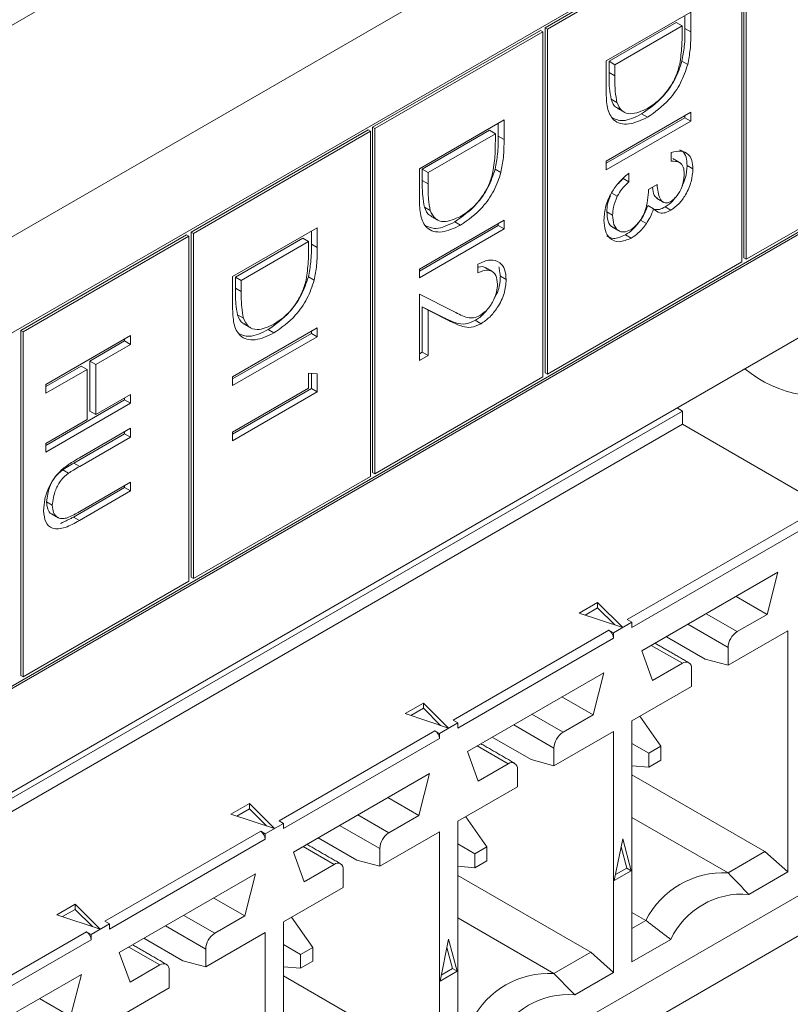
# Model space of a CAD drawing. Header units: inches. Extents: x 0.2 to 16.3, y 0.2 to 11.5.
# Tile 15 of 35: x 3.967 to 4.28, y 1.672 to 2.072. Entities that reach past the tile are written whole.
import ezdxf

# ---------------------------------------------------------------- set-up
doc = ezdxf.new("R2010")
doc.units = ezdxf.units.IN
doc.header["$MEASUREMENT"] = 0

msp = doc.modelspace()

# ---------------------------------------------------------------- linework, layer by layer
at = {"color": 7, "linetype": 'Continuous', "lineweight": 15}
for p, q in [((2.732278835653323, 1.358614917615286), (4.578298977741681, 2.424299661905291)), ((4.615539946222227, 2.359796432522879), (2.76951980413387, 1.294111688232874)), ((3.74182070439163, 1.816413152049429), (4.331010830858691, 2.156545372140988)), ((4.260916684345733, 1.974890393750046), (4.260916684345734, 2.115009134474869)), ((4.180128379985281, 2.068371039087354), (4.259060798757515, 2.113937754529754)), ((4.181056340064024, 2.06783533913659), (4.259988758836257, 2.11340205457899)), ((4.259988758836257, 2.11340205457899), (4.259988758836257, 1.973283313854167)), ((4.261844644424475, 1.974354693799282), (4.261844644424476, 2.114473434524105)), ((4.204940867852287, 2.054907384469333), (4.239314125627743, 2.074750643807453)), ((4.236957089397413, 2.073389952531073), (4.236957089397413, 2.068096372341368)), ((4.239314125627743, 2.074750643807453), (4.239314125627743, 2.066735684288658)), ((4.110107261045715, 2.027948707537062), (4.178272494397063, 2.067299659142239)), ((4.178272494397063, 2.067299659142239), (4.179200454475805, 2.066763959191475)), ((4.180128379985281, 1.928252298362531), (4.180128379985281, 2.068371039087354)), ((4.180128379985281, 2.068371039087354), (4.181056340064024, 2.06783533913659)), ((4.181056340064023, 1.927716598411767), (4.181056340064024, 2.06783533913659)), ((4.233431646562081, 2.070513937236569), (4.206109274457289, 2.054741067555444)), ((4.23578868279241, 2.069153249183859), (4.208466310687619, 2.053380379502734)), ((4.233431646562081, 2.070513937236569), (4.23578868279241, 2.069153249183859)), ((4.23578868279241, 2.066362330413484), (4.23578868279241, 2.069153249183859)), ((4.236957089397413, 2.068096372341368), (4.239314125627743, 2.066735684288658)), ((4.111035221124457, 2.027413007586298), (4.179200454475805, 2.066763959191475)), ((4.179200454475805, 2.066763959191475), (4.179200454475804, 1.926645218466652)), ((4.204940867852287, 2.042606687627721), (4.204940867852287, 2.054907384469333)), ((4.206109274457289, 2.054741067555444), (4.206109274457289, 2.050184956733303)), ((4.206109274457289, 2.054741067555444), (4.208466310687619, 2.053380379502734)), ((4.208466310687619, 2.053380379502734), (4.208466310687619, 2.048824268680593)), ((4.235717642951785, 2.054785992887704), (4.238074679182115, 2.053425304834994)), ((4.206109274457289, 2.050184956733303), (4.208466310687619, 2.048824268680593)), ((4.206983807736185, 2.039343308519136), (4.209340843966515, 2.037982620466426)), ((4.129092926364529, 2.011121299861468), (4.163466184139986, 2.030964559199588)), ((4.163466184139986, 2.030964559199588), (4.163466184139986, 2.022949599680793)), ((4.204940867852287, 2.014196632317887), (4.239314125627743, 2.034039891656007)), ((4.236957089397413, 2.031838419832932), (4.204940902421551, 2.013355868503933)), ((4.219336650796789, 2.033370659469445), (4.221693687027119, 2.032009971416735)), ((4.236957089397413, 2.032679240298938), (4.236957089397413, 2.031838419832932)), ((4.236957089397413, 2.031838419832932), (4.239314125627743, 2.030477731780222)), ((4.239314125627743, 2.034039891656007), (4.239314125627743, 2.030477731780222)), ((4.036415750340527, 1.985407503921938), (4.108251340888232, 2.026877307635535)), ((4.108251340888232, 2.026877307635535), (4.109179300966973, 2.026341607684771)), ((4.110107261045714, 1.887829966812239), (4.110107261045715, 2.027948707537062)), ((4.110107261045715, 2.027948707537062), (4.111035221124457, 2.027413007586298)), ((4.111035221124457, 1.887294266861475), (4.111035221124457, 2.027413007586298)), ((4.161109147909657, 2.029603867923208), (4.161109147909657, 2.024310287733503)), ((4.239314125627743, 2.030477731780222), (4.204940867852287, 2.010634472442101)), ((4.03734371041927, 1.984871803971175), (4.109179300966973, 2.026341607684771)), ((4.109179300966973, 2.026341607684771), (4.109179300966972, 1.886222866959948)), ((4.157583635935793, 2.026727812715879), (4.130261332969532, 2.010954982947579)), ((4.159940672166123, 2.025367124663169), (4.132618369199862, 2.009594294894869)), ((4.157583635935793, 2.026727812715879), (4.159940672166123, 2.025367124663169)), ((4.159940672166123, 2.022576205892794), (4.159940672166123, 2.025367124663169)), ((4.161109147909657, 2.024310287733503), (4.163466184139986, 2.022949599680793)), ((4.231381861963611, 2.014194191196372), (4.231381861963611, 2.017756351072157)), ((4.330082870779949, 2.012676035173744), (3.741820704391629, 1.67307951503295)), ((4.331010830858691, 2.012140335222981), (3.741820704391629, 1.672008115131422)), ((4.129092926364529, 1.998820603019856), (4.129092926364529, 2.011121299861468)), ((4.130261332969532, 2.010954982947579), (4.130261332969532, 2.006398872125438)), ((4.130261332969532, 2.010954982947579), (4.132618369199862, 2.009594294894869)), ((4.159869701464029, 2.010999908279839), (4.162226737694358, 2.009639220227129)), ((4.204940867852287, 2.010634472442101), (4.204940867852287, 2.014196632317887)), ((4.23783846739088, 2.012389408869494), (4.24019550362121, 2.011028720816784)), ((4.329154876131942, 2.013212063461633), (4.261844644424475, 1.974354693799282)), ((4.132618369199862, 2.009594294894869), (4.132618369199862, 2.005038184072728)), ((4.211838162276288, 2.00719786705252), (4.211838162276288, 2.007159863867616)), ((4.211838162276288, 2.007159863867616), (4.214195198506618, 2.005799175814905)), ((4.214195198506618, 2.009361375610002), (4.214195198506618, 2.005799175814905)), ((4.130261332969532, 2.006398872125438), (4.132618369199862, 2.005038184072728)), ((4.222127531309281, 2.002745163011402), (4.225652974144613, 2.004780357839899)), ((4.207185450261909, 2.001251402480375), (4.209444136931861, 1.99994749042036)), ((4.131135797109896, 1.995557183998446), (4.133492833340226, 1.994196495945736)), ((4.221836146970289, 1.99619408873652), (4.224193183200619, 1.99483340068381)), ((4.228907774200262, 1.995640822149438), (4.231264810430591, 1.994280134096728)), ((4.205227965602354, 1.993603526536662), (4.207585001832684, 1.992242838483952)), ((4.053244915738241, 1.967335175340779), (4.087618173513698, 1.987178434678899)), ((4.087618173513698, 1.987178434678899), (4.087618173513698, 1.979163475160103)), ((4.161109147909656, 1.988052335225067), (4.129092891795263, 1.969569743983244)), ((4.129092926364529, 1.970410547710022), (4.163466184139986, 1.990253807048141)), ((4.143488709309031, 1.98958457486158), (4.145845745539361, 1.98822388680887)), ((4.161109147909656, 1.988893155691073), (4.161109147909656, 1.988052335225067)), ((4.161109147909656, 1.988052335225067), (4.163466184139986, 1.986691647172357)), ((4.163466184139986, 1.990253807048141), (4.163466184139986, 1.986691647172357)), ((4.218902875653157, 1.990199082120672), (4.221259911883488, 1.988838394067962)), ((3.967249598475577, 1.94547873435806), (4.034559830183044, 1.984336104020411)), ((3.968177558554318, 1.944943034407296), (4.035487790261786, 1.983800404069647)), ((4.034559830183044, 1.984336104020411), (4.035487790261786, 1.983800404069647)), ((4.035487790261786, 1.983800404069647), (4.035487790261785, 1.843681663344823)), ((4.036415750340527, 1.845288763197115), (4.036415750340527, 1.985407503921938)), ((4.036415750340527, 1.985407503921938), (4.03734371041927, 1.984871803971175)), ((4.037343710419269, 1.844753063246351), (4.03734371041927, 1.984871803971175)), ((4.081735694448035, 1.982941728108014), (4.05441335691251, 1.967168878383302)), ((4.081735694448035, 1.982941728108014), (4.084092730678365, 1.981581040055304)), ((4.085261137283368, 1.985817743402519), (4.085261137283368, 1.980524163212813)), ((4.163466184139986, 1.986691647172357), (4.129092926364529, 1.966848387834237)), ((4.212795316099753, 1.984303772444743), (4.215152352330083, 1.982943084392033)), ((4.084092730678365, 1.981581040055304), (4.056770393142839, 1.965808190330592)), ((4.084092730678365, 1.978790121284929), (4.084092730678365, 1.981581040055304)), ((4.085261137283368, 1.980524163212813), (4.087618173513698, 1.979163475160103)), ((4.260916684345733, 1.974890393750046), (4.261844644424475, 1.974354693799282)), ((2.963267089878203, 1.180594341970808), (4.332697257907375, 1.971149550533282)), ((4.152889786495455, 1.968881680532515), (4.152889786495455, 1.9724438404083)), ((4.259988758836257, 1.973283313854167), (4.181056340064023, 1.927716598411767)), ((4.053244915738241, 1.955034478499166), (4.053244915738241, 1.967335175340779)), ((4.05441335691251, 1.967168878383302), (4.05441335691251, 1.962612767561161)), ((4.05441335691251, 1.967168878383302), (4.056770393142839, 1.965808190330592)), ((4.084021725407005, 1.967213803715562), (4.086378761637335, 1.965853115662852)), ((4.129092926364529, 1.966848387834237), (4.129092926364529, 1.970410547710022)), ((4.161990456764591, 1.967474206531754), (4.164347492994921, 1.966113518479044)), ((4.056770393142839, 1.965808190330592), (4.056770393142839, 1.961252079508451)), ((4.05441335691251, 1.962612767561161), (4.056770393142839, 1.961252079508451)), ((4.129092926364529, 1.960232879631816), (4.143318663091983, 1.953051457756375)), ((4.129092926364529, 1.933262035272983), (4.129092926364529, 1.960232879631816)), ((4.139439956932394, 1.950496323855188), (4.130261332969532, 1.955128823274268)), ((4.130261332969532, 1.955128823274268), (4.130261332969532, 1.936657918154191)), ((4.130261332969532, 1.955128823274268), (4.132618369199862, 1.953768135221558)), ((4.055287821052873, 1.951771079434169), (4.057644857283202, 1.950410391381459)), ((4.132618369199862, 1.953768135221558), (4.132618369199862, 1.935297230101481)), ((4.141796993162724, 1.949135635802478), (4.132618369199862, 1.953768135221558)), ((4.139439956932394, 1.950496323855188), (4.141796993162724, 1.949135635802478)), ((4.151772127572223, 1.949584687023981), (4.154129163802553, 1.948223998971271)), ((3.967249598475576, 1.805359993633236), (3.967249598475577, 1.94547873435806)), ((3.967249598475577, 1.94547873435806), (3.968177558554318, 1.944943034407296)), ((3.968177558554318, 1.804824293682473), (3.968177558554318, 1.944943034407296)), ((3.977396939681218, 1.923549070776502), (4.011770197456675, 1.943392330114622)), ((4.011770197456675, 1.943392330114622), (4.011770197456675, 1.939830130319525)), ((4.053244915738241, 1.926624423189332), (4.087618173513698, 1.946467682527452)), ((4.085261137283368, 1.944266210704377), (4.053244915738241, 1.925783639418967)), ((4.087618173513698, 1.942905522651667), (4.053244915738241, 1.923062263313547)), ((4.067640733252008, 1.945798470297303), (4.069997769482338, 1.944437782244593)), ((4.085261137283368, 1.945107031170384), (4.085261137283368, 1.944266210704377)), ((4.085261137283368, 1.944266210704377), (4.087618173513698, 1.942905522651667)), ((4.087618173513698, 1.946467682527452), (4.087618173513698, 1.942905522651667)), ((4.009413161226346, 1.941190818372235), (3.995311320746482, 1.93304999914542)), ((4.011770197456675, 1.939830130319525), (3.997668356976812, 1.93168931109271)), ((4.009413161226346, 1.942031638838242), (4.009413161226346, 1.941190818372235)), ((4.009413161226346, 1.941190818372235), (4.011770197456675, 1.939830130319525)), ((4.130261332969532, 1.936657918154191), (4.129092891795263, 1.935983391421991)), ((4.132618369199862, 1.935297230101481), (4.129092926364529, 1.933262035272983)), ((4.130261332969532, 1.936657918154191), (4.132618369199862, 1.935297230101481)), ((3.991785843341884, 1.93101478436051), (3.977396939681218, 1.922708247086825)), ((3.991785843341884, 1.93101478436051), (3.994142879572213, 1.9296540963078)), ((3.995311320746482, 1.93304999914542), (3.995311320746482, 1.912694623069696)), ((3.995311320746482, 1.93304999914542), (3.997668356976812, 1.93168931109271)), ((3.997668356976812, 1.93168931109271), (3.997668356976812, 1.911333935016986)), ((3.994142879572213, 1.9296540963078), (3.977396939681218, 1.919986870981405)), ((3.994142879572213, 1.909298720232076), (3.994142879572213, 1.9296540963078)), ((4.084092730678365, 1.9281482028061), (4.087618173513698, 1.927853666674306)), ((4.084092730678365, 1.922041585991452), (4.084092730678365, 1.9281482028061)), ((4.085261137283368, 1.928050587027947), (4.085261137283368, 1.921875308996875)), ((4.087618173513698, 1.927853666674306), (4.087618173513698, 1.920514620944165)), ((4.180128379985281, 1.928252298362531), (4.181056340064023, 1.927716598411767)), ((3.977396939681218, 1.919986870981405), (3.977396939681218, 1.923549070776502)), ((4.053244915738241, 1.923062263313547), (4.053244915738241, 1.926624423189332)), ((4.179200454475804, 1.926645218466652), (4.111035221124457, 1.887294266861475)), ((3.997668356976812, 1.911333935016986), (4.011770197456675, 1.919474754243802)), ((4.011770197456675, 1.919474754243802), (4.011770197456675, 1.915912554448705)), ((4.053244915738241, 1.90423352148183), (4.084092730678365, 1.922041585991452)), ((4.085261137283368, 1.921875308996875), (4.053244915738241, 1.903392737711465)), ((4.087618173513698, 1.920514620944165), (4.053244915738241, 1.900671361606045)), ((4.085261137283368, 1.921875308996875), (4.087618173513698, 1.920514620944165)), ((4.009413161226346, 1.917273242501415), (3.977396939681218, 1.898790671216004)), ((4.011770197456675, 1.915912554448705), (3.977396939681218, 1.896069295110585)), ((4.009413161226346, 1.918114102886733), (4.009413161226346, 1.917273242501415)), ((4.009413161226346, 1.917273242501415), (4.011770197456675, 1.915912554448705)), ((4.235884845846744, 1.912752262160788), (3.644402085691, 1.571296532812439)), ((3.995311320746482, 1.912694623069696), (3.997668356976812, 1.911333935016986)), ((4.235884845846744, 1.912752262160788), (4.233712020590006, 1.914006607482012)), ((4.235884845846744, 1.907394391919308), (4.235884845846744, 1.912752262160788)), ((4.235884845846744, 1.907394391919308), (3.644402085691, 1.56593866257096)), ((3.977396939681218, 1.899631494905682), (3.994142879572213, 1.909298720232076)), ((4.293418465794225, 1.874180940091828), (4.235884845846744, 1.907394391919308)), ((4.009413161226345, 1.903533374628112), (3.988818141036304, 1.891644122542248)), ((3.991009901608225, 1.893750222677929), (4.011770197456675, 1.905734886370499)), ((4.009413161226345, 1.904374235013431), (4.009413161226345, 1.903533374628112)), ((4.009413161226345, 1.903533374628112), (4.011770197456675, 1.902172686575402)), ((4.011770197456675, 1.905734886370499), (4.011770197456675, 1.902172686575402)), ((4.053244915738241, 1.900671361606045), (4.053244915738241, 1.90423352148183)), ((3.977396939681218, 1.896069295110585), (3.977396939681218, 1.899631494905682)), ((4.011770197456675, 1.902172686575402), (3.991175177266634, 1.890283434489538)), ((3.988818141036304, 1.891644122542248), (3.991175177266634, 1.890283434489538)), ((3.984246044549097, 1.888845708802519), (3.986603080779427, 1.887485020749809)), ((4.110107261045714, 1.887829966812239), (4.111035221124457, 1.887294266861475)), ((3.991175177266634, 1.871963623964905), (4.011770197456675, 1.883852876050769)), ((4.011770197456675, 1.883852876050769), (4.011770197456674, 1.880290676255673)), ((4.109179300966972, 1.886222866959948), (4.037343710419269, 1.844753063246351)), ((4.009413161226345, 1.881651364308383), (3.988652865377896, 1.869666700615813)), ((4.011770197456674, 1.880290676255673), (3.991009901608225, 1.868306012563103)), ((4.009413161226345, 1.882492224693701), (4.009413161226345, 1.881651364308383)), ((4.009413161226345, 1.881651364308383), (4.011770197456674, 1.880290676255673)), ((3.97768400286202, 1.87586578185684), (3.980041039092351, 1.874505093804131)), ((4.213520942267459, 1.82805708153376), (4.293418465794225, 1.874180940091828)), ((4.29527438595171, 1.870966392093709), (4.215376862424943, 1.824842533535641)), ((3.988652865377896, 1.869666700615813), (3.991009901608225, 1.868306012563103)), ((4.219367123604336, 1.815358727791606), (4.274673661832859, 1.847286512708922)), ((4.274673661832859, 1.847286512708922), (4.27031219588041, 1.830195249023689)), ((4.035487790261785, 1.843681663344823), (3.968177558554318, 1.804824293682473)), ((4.036415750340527, 1.845288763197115), (4.037343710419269, 1.844753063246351)), ((4.194014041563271, 1.830726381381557), (4.201473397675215, 1.835032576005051)), ((4.201473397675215, 1.835032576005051), (4.211663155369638, 1.824843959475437)), ((4.201473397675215, 1.835032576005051), (4.201473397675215, 1.83288942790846)), ((4.27031219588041, 1.830195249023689), (4.257689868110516, 1.837481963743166)), ((4.201473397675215, 1.83288942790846), (4.196367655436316, 1.829941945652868)), ((4.208448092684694, 1.82591553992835), (4.201473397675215, 1.83288942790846)), ((4.211663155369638, 1.824843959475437), (4.194014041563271, 1.830726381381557)), ((4.215376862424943, 1.826985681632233), (4.207953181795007, 1.822700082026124)), ((4.215376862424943, 1.826985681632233), (4.213520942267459, 1.82805708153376)), ((4.215376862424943, 1.824842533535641), (4.215376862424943, 1.826985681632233)), ((4.2581559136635, 1.823177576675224), (4.245533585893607, 1.8304642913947)), ((4.27031219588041, 1.830195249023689), (4.2581559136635, 1.823177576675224)), ((4.142810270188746, 1.787236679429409), (4.206097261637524, 1.823771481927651)), ((4.206097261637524, 1.823771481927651), (4.207953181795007, 1.822700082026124)), ((4.238109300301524, 1.82617834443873), (4.254444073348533, 1.816748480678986)), ((4.254444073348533, 1.809546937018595), (4.27866385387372, 1.823528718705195)), ((4.27866385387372, 1.823528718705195), (4.27866385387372, 1.725630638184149)), ((4.207953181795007, 1.820556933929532), (4.14466619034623, 1.784022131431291)), ((4.207953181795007, 1.822700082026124), (4.207953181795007, 1.820556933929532)), ((4.229385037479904, 1.821141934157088), (4.24516445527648, 1.81203267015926)), ((4.223728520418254, 1.803303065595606), (4.219367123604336, 1.815358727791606)), ((4.223262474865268, 1.817607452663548), (4.235884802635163, 1.810320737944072)), ((4.254444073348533, 1.816748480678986), (4.254444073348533, 1.809546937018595)), ((4.254444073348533, 1.809546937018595), (4.24516445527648, 1.81203267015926)), ((4.235884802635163, 1.810320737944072), (4.223728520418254, 1.803303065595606)), ((4.239596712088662, 1.800975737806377), (4.239596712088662, 1.808177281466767)), ((3.967249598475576, 1.805359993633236), (3.968177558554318, 1.804824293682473)), ((4.148656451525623, 1.774538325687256), (4.203962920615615, 1.806466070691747)), ((4.203962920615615, 1.806466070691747), (4.199601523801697, 1.789374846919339)), ((4.215376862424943, 1.786993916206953), (4.239596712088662, 1.800975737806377)), ((4.199601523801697, 1.789374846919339), (4.186979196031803, 1.796661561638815)), ((4.123303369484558, 1.789905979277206), (4.130762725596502, 1.794212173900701)), ((4.130762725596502, 1.792069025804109), (4.125656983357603, 1.789121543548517)), ((4.130762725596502, 1.794212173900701), (4.140952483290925, 1.784023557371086)), ((4.130762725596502, 1.794212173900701), (4.130762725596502, 1.792069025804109)), ((4.137737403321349, 1.785095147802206), (4.130762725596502, 1.792069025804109)), ((4.140952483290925, 1.784023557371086), (4.123303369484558, 1.789905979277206)), ((4.14466619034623, 1.786165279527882), (4.142810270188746, 1.787236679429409)), ((4.187445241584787, 1.782357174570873), (4.174822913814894, 1.789643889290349)), ((4.199601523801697, 1.789374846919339), (4.187445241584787, 1.782357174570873)), ((4.215376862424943, 1.689095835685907), (4.215376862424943, 1.786993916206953)), ((4.218604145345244, 1.788856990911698), (4.227200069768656, 1.776628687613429)), ((4.072099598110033, 1.746416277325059), (4.13538658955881, 1.7829510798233)), ((4.13538658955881, 1.7829510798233), (4.137242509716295, 1.781879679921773)), ((4.14466619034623, 1.786165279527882), (4.137242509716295, 1.781879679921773)), ((4.14466619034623, 1.784022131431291), (4.14466619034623, 1.786165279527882)), ((4.167398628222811, 1.785357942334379), (4.18373340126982, 1.775928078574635)), ((4.137242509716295, 1.779736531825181), (4.073955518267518, 1.74320172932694)), ((4.137242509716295, 1.781879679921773), (4.137242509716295, 1.779736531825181)), ((4.158674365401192, 1.780321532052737), (4.174453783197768, 1.77121226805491)), ((4.18373340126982, 1.768726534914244), (4.207953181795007, 1.782708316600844)), ((4.207953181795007, 1.782708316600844), (4.207953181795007, 1.684810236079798)), ((4.152551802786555, 1.776787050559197), (4.16517413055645, 1.769500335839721)), ((4.18373340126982, 1.775928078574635), (4.18373340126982, 1.768726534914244)), ((4.215376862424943, 1.777795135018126), (4.222298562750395, 1.773799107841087)), ((4.227200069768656, 1.776628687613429), (4.222298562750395, 1.773799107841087)), ((4.227200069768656, 1.770968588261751), (4.227200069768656, 1.776628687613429)), ((4.15301784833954, 1.762482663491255), (4.148656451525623, 1.774538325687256)), ((4.18373340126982, 1.768726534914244), (4.174453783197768, 1.77121226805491)), ((4.222298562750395, 1.773799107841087), (4.222298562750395, 1.768139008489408)), ((4.222298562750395, 1.768139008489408), (4.227200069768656, 1.770968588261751)), ((4.16517413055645, 1.769500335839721), (4.15301784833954, 1.762482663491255)), ((4.168885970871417, 1.760155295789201), (4.168885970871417, 1.767356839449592)), ((4.222298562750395, 1.768139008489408), (4.215376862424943, 1.76875686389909)), ((4.077945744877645, 1.733717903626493), (4.133252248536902, 1.765645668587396)), ((4.133252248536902, 1.765645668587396), (4.128890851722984, 1.748554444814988)), ((4.215376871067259, 1.765036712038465), (4.269384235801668, 1.733858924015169)), ((4.14466619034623, 1.746173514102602), (4.168885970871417, 1.760155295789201)), ((4.128890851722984, 1.748554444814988), (4.11626852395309, 1.755841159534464)), ((4.05259266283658, 1.749085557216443), (4.060052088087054, 1.753391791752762)), ((4.060052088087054, 1.751248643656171), (4.054946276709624, 1.748301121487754)), ((4.060052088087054, 1.753391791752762), (4.070241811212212, 1.743203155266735)), ((4.060052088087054, 1.753391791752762), (4.060052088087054, 1.751248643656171)), ((4.067026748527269, 1.744274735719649), (4.060052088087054, 1.751248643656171)), ((4.070241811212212, 1.743203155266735), (4.05259266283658, 1.749085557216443)), ((4.116734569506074, 1.741536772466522), (4.104112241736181, 1.748823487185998)), ((4.128890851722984, 1.748554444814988), (4.116734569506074, 1.741536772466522)), ((4.147893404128, 1.748036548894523), (4.156489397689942, 1.735808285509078)), ((4.215376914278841, 1.747787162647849), (4.254444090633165, 1.725234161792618)), ((4.073955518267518, 1.745344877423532), (4.066531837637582, 1.741059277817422)), ((4.073955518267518, 1.745344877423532), (4.072099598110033, 1.746416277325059)), ((4.073955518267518, 1.74320172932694), (4.073955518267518, 1.745344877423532)), ((4.096687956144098, 1.744537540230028), (4.113022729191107, 1.735107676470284)), ((4.14466619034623, 1.648275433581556), (4.14466619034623, 1.746173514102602)), ((4.00138892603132, 1.705595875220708), (4.064675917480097, 1.74213067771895)), ((4.064675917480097, 1.74213067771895), (4.066531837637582, 1.741059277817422)), ((4.066531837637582, 1.741059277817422), (4.066531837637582, 1.738916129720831)), ((4.087963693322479, 1.739501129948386), (4.103743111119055, 1.730391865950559)), ((4.113022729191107, 1.727906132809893), (4.137242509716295, 1.741887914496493)), ((4.137242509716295, 1.741887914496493), (4.137242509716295, 1.643989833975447)), ((4.208183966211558, 1.722105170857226), (4.211665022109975, 1.739116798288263)), ((4.211665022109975, 1.739116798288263), (4.215146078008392, 1.726124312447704)), ((4.066531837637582, 1.738916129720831), (4.003244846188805, 1.702381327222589)), ((4.081841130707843, 1.735966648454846), (4.094463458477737, 1.72867993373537)), ((4.113022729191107, 1.735107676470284), (4.113022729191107, 1.727906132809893)), ((4.14466619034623, 1.736974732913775), (4.151587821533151, 1.732978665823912)), ((4.156489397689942, 1.735808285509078), (4.151587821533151, 1.732978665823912)), ((4.156489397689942, 1.7301481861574), (4.156489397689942, 1.735808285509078)), ((4.213290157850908, 1.727195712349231), (4.210985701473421, 1.735796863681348)), ((4.082307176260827, 1.721662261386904), (4.077945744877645, 1.733717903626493)), ((4.151587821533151, 1.732978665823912), (4.151587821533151, 1.727318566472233)), ((4.269384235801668, 1.733858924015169), (4.254444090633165, 1.725234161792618)), ((4.269384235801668, 1.733858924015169), (4.27866385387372, 1.725630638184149)), ((4.094463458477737, 1.72867993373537), (4.082307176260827, 1.721662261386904)), ((4.113022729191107, 1.727906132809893), (4.103743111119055, 1.730391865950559)), ((4.151587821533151, 1.727318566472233), (4.14466619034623, 1.727936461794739)), ((4.151587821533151, 1.727318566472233), (4.156489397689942, 1.7301481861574)), ((4.208681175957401, 1.724535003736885), (4.213290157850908, 1.727195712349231)), ((4.213290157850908, 1.727195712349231), (4.215146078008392, 1.726124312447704)), ((4.29527438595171, 1.723088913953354), (3.703791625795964, 1.381633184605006)), ((4.007235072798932, 1.692897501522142), (4.062541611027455, 1.724825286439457)), ((4.062541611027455, 1.724825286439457), (4.058180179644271, 1.707734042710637)), ((4.098175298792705, 1.719334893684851), (4.098175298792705, 1.726536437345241)), ((4.144666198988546, 1.724216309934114), (4.198673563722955, 1.693038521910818)), ((4.215146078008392, 1.726124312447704), (4.208183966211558, 1.722105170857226)), ((4.27866385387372, 1.725630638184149), (4.262873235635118, 1.71651490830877)), ((4.073955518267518, 1.705353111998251), (4.098175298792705, 1.719334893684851)), ((4.058180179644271, 1.707734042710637), (4.045557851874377, 1.715020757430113)), ((4.309127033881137, 1.714753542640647), (2.963267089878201, 0.9378051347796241)), ((3.981881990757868, 1.708265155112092), (3.989341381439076, 1.712571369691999)), ((3.989341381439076, 1.712571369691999), (3.999531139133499, 1.702382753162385)), ((3.989341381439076, 1.712571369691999), (3.989341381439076, 1.710428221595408)), ((3.999531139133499, 1.702382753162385), (3.981881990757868, 1.708265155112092)), ((3.989341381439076, 1.710428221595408), (3.984235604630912, 1.707480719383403)), ((3.996316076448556, 1.703454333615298), (3.989341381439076, 1.710428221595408)), ((4.046023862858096, 1.700716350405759), (4.033401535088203, 1.708003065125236)), ((4.058180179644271, 1.707734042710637), (4.046023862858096, 1.700716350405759)), ((4.085778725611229, 1.694987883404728), (4.077182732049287, 1.707216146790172)), ((4.215376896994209, 1.709216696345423), (4.221037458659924, 1.705948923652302)), ((4.003244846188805, 1.704524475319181), (3.995821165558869, 1.700238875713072)), ((4.003244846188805, 1.704524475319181), (4.00138892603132, 1.705595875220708)), ((4.003244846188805, 1.702381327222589), (4.003244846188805, 1.704524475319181)), ((4.02597724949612, 1.703717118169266), (4.042312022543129, 1.694287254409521)), ((4.073955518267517, 1.607455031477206), (4.073955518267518, 1.705353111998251)), ((4.144666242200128, 1.706966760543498), (4.183733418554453, 1.684413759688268)), ((4.215376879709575, 1.702681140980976), (4.221037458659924, 1.705948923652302)), ((3.930678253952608, 1.664775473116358), (3.993965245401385, 1.701310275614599)), ((3.993965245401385, 1.701310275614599), (3.995821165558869, 1.700238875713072)), ((3.995821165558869, 1.700238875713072), (3.995821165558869, 1.69809572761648)), ((4.042312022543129, 1.687085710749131), (4.066531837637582, 1.701067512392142)), ((4.066531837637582, 1.701067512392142), (4.066531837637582, 1.603169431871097)), ((3.995821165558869, 1.69809572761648), (3.932534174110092, 1.661560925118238)), ((4.01113045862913, 1.695146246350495), (4.023752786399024, 1.687859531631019)), ((4.0172529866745, 1.698680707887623), (4.033032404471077, 1.689571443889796)), ((4.080877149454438, 1.692158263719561), (4.073955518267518, 1.696154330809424)), ((4.137473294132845, 1.681284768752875), (4.140954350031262, 1.698296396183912)), ((4.140954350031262, 1.698296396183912), (4.14443540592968, 1.685303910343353)), ((4.231167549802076, 1.69821160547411), (4.215376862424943, 1.689095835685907)), ((4.011596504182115, 1.680841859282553), (4.007235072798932, 1.692897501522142)), ((4.042312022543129, 1.694287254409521), (4.042312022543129, 1.687085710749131)), ((4.085778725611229, 1.694987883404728), (4.080877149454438, 1.692158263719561)), ((4.080877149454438, 1.692158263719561), (4.080877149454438, 1.686498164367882)), ((4.085778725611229, 1.689327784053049), (4.085778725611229, 1.694987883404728)), ((4.142579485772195, 1.686375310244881), (4.140275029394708, 1.694976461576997)), ((4.198673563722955, 1.693038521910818), (4.183733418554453, 1.684413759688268)), ((4.198673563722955, 1.693038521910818), (4.207953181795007, 1.684810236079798)), ((4.023752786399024, 1.687859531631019), (4.011596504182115, 1.680841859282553)), ((4.042312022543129, 1.687085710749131), (4.033032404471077, 1.689571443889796)), ((4.073955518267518, 1.687116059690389), (4.080877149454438, 1.686498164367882)), ((4.080877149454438, 1.686498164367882), (4.085778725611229, 1.689327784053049)), ((3.936524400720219, 1.652077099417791), (3.991830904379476, 1.684004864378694)), ((3.991830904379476, 1.684004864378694), (3.987469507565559, 1.666913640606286)), ((4.027464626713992, 1.6785144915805), (4.027464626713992, 1.68571603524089)), ((4.073955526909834, 1.683395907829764), (4.127962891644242, 1.652218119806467)), ((4.14443540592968, 1.685303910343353), (4.137473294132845, 1.681284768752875)), ((4.137970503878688, 1.683714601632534), (4.142579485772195, 1.686375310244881)), ((4.142579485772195, 1.686375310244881), (4.14443540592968, 1.685303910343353)), ((4.207953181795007, 1.684810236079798), (4.192162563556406, 1.675694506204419)), ((4.003244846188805, 1.664532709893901), (4.027464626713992, 1.6785144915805)), ((3.987469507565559, 1.666913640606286), (3.974847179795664, 1.674200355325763))]:
    msp.add_line(p, q, dxfattribs=at)
for centre, radius, start, end in [((4.291656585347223, 1.965944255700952), 0.04708025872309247, 229.8784795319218, 291.7820254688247), ((4.203923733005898, 1.820373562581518), 0.004033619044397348, 2.605607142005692, 57.3943930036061), ((4.262502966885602, 1.816381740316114), 0.008067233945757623, 122.6055917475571, 177.3944081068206), ((4.237333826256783, 1.808544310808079), 0.002292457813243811, 350.7871260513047, 129.2039705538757), ((4.133213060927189, 1.779553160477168), 0.004033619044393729, 2.605607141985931, 57.39439300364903), ((4.191792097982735, 1.775561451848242), 0.008067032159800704, 122.6048490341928, 177.3951508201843), ((4.166623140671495, 1.767723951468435), 0.002292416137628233, 350.7848636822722, 129.2043845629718), ((4.062502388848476, 1.738732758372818), 0.004033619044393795, 2.605607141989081, 57.39439300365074), ((4.121081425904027, 1.734741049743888), 0.008067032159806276, 122.6048490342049, 177.3951508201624), ((4.095912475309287, 1.72690356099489), 0.002292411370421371, 350.7845498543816, 129.2046983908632), ((4.252584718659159, 1.689878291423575), 0.03540472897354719, 86.98957730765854, 153.0050461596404), ((4.260207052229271, 1.684520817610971), 0.03210498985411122, 85.23634198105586, 154.7582814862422), ((3.991791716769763, 1.697912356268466), 0.004033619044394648, 2.605607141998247, 57.39439300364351), ((4.050370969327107, 1.693920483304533), 0.008067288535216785, 122.6057926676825, 177.3942071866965), ((4.025201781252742, 1.686083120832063), 0.002292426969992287, 350.785576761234, 129.2036714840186), ((4.181874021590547, 1.649057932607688), 0.03540468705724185, 86.98953324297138, 153.0050902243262), ((4.189496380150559, 1.64370041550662), 0.03210498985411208, 85.2363419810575, 154.7582814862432)]:
    msp.add_arc(centre, radius, start, end, dxfattribs=at)
for points, knots in [([(4.236957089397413, 2.068096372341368), (4.236954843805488, 2.065709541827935), (4.236950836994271, 2.061450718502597), (4.236094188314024, 2.05682101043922), (4.235717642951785, 2.054785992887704)], [0, 0, 0, 0, 0.560443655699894, 1, 1, 1, 1]), ([(4.234824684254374, 2.053608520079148), (4.235169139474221, 2.056066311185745), (4.235784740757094, 2.06045881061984), (4.235787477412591, 2.06455717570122), (4.23578868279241, 2.066362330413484)], [0, 0, 0, 0, 0.5595427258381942, 1, 1, 1, 1]), ([(4.239314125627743, 2.066735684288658), (4.239311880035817, 2.064348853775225), (4.2393078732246, 2.060090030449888), (4.238451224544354, 2.05546032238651), (4.238074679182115, 2.053425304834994)], [0, 0, 0, 0, 0.560443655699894, 1, 1, 1, 1]), ([(4.235717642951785, 2.054785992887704), (4.234870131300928, 2.052276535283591), (4.233174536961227, 2.047255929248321), (4.227379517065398, 2.038999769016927), (4.222385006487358, 2.035504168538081), (4.219336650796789, 2.033370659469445)], [0, 0, 0, 0, 0.2802630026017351, 0.5607148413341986, 1, 1, 1, 1]), ([(4.238074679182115, 2.053425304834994), (4.237227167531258, 2.050915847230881), (4.235531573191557, 2.045895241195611), (4.229736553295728, 2.037639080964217), (4.224742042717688, 2.034143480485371), (4.221693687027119, 2.032009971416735)], [0, 0, 0, 0, 0.2802630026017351, 0.5607148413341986, 1, 1, 1, 1]), ([(4.221700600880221, 2.035576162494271), (4.223309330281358, 2.036633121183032), (4.226523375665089, 2.038744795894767), (4.230572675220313, 2.043545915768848), (4.233467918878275, 2.048725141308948), (4.23437231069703, 2.051980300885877), (4.234824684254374, 2.053608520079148)], [0, 0, 0, 0, 0.280179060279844, 0.559763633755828, 0.7797953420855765, 1, 1, 1, 1]), ([(4.206109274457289, 2.050184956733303), (4.206104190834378, 2.048043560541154), (4.206095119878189, 2.044222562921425), (4.206712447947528, 2.040833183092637), (4.206983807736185, 2.039343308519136)], [0, 0, 0, 0, 0.5604285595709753, 1, 1, 1, 1]), ([(4.208466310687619, 2.048824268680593), (4.208461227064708, 2.046682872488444), (4.208452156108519, 2.042861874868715), (4.209069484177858, 2.039472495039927), (4.209340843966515, 2.037982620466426)], [0, 0, 0, 0, 0.5604285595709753, 1, 1, 1, 1]), ([(4.221693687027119, 2.032009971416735), (4.219112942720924, 2.030810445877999), (4.213960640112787, 2.028415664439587), (4.207810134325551, 2.030005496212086), (4.205124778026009, 2.03568331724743), (4.205002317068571, 2.040293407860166), (4.204940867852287, 2.042606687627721)], [0, 0, 0, 0, 0.2801226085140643, 0.5592481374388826, 0.7788368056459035, 1, 1, 1, 1]), ([(4.206983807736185, 2.039343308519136), (4.207505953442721, 2.037962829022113), (4.208149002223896, 2.036262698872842), (4.209620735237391, 2.035834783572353), (4.209897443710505, 2.035754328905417)], [0, 0, 0, 0, 0.8119845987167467, 1, 1, 1, 1]), ([(4.209340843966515, 2.037982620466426), (4.209942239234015, 2.036745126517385), (4.211144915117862, 2.034270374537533), (4.215488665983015, 2.032780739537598), (4.21934664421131, 2.034516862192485), (4.221700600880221, 2.035576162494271)], [0, 0, 0, 0, 0.2805348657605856, 0.5610162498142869, 0.9999999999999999, 0.9999999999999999, 0.9999999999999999, 0.9999999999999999]), ([(4.219336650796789, 2.033370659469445), (4.216687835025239, 2.032051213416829), (4.211951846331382, 2.029692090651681), (4.208458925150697, 2.031319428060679), (4.206919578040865, 2.032036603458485)], [0, 0, 0, 0, 0.5592952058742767, 1, 1, 1, 1]), ([(4.161109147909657, 2.024310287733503), (4.161106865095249, 2.021923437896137), (4.161102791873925, 2.017664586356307), (4.16024621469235, 2.013034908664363), (4.159869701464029, 2.010999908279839)], [0, 0, 0, 0, 0.5604444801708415, 1, 1, 1, 1]), ([(4.163466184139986, 2.022949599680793), (4.163463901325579, 2.020562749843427), (4.163459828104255, 2.016303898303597), (4.16260325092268, 2.011674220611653), (4.162226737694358, 2.009639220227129)], [0, 0, 0, 0, 0.5604444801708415, 1, 1, 1, 1]), ([(4.158976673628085, 2.009822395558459), (4.159321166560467, 2.012280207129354), (4.159936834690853, 2.016672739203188), (4.159939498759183, 2.020771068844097), (4.159940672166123, 2.022576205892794)], [0, 0, 0, 0, 0.5595432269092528, 1, 1, 1, 1]), ([(4.231381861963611, 2.017756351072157), (4.232703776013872, 2.018062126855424), (4.235343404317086, 2.01867270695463), (4.238265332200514, 2.017326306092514), (4.239943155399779, 2.014625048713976), (4.24011136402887, 2.012227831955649), (4.24019550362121, 2.011028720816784)], [0, 0, 0, 0, 0.2802849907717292, 0.55967949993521, 0.7797474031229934, 0.9999999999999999, 0.9999999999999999, 0.9999999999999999, 0.9999999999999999]), ([(4.234818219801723, 2.018757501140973), (4.235199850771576, 2.018624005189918), (4.236423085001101, 2.018196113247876), (4.237554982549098, 2.015926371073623), (4.237743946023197, 2.013568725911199), (4.23783846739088, 2.012389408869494)], [0, 0, 0, 0, 0.1847605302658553, 0.5922092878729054, 1, 1, 1, 1]), ([(4.159869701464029, 2.010999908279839), (4.15902216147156, 2.008490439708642), (4.157326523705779, 2.003469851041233), (4.151531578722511, 1.995213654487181), (4.146537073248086, 1.991718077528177), (4.143488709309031, 1.98958457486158)], [0, 0, 0, 0, 0.280264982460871, 0.5607144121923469, 1, 1, 1, 1]), ([(4.24019550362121, 2.011028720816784), (4.240046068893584, 2.009335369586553), (4.239747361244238, 2.005950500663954), (4.237539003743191, 2.000831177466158), (4.234541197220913, 1.996659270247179), (4.232356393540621, 1.995072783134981), (4.231264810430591, 1.994280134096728)], [0, 0, 0, 0, 0.2800849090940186, 0.5598665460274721, 0.7800982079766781, 1, 1, 1, 1]), ([(4.236670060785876, 2.008945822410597), (4.236598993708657, 2.009937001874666), (4.236457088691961, 2.011916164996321), (4.234738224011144, 2.014205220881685), (4.232655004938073, 2.014198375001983), (4.231381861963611, 2.014194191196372)], [0, 0, 0, 0, 0.2806354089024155, 0.560365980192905, 1, 1, 1, 1]), ([(4.23783846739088, 2.012389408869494), (4.237739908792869, 2.01068981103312), (4.237584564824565, 2.008010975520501), (4.236250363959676, 2.005198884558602), (4.235762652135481, 2.004170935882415)], [0, 0, 0, 0, 0.6344539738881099, 1, 1, 1, 1]), ([(4.162226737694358, 2.009639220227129), (4.16137919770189, 2.007129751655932), (4.159683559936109, 2.002109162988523), (4.153888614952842, 1.99385296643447), (4.148894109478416, 1.990357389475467), (4.145845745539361, 1.98822388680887)], [0, 0, 0, 0, 0.280264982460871, 0.5607144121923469, 1, 1, 1, 1]), ([(4.145852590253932, 1.991790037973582), (4.147461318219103, 1.992847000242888), (4.150675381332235, 1.994958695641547), (4.154724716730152, 1.999759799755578), (4.157619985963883, 2.004939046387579), (4.15852432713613, 2.00819419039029), (4.158976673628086, 2.009822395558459)], [0, 0, 0, 0, 0.2801785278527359, 0.559766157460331, 0.7797974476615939, 1, 1, 1, 1]), ([(4.20405948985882, 1.990271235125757), (4.204197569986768, 1.992172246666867), (4.204473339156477, 1.995968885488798), (4.207112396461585, 2.001789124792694), (4.210584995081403, 2.006289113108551), (4.212990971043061, 2.00833658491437), (4.214195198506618, 2.009361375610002)], [0, 0, 0, 0, 0.2798856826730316, 0.5589786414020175, 0.7792621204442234, 1, 1, 1, 1]), ([(4.231278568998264, 1.997850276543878), (4.232178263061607, 1.998570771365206), (4.233985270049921, 2.000017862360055), (4.236211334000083, 2.00434157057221), (4.236496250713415, 2.007201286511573), (4.236670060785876, 2.008945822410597)], [0, 0, 0, 0, 0.2788568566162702, 0.5600751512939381, 1, 1, 1, 1]), ([(4.130261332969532, 2.006398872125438), (4.130256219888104, 2.00425745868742), (4.130247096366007, 2.000436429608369), (4.130864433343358, 1.997047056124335), (4.131135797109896, 1.995557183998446)], [0, 0, 0, 0, 0.5604284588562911, 1, 1, 1, 1]), ([(4.132618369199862, 2.005038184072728), (4.132613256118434, 2.00289677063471), (4.132604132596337, 1.999075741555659), (4.133221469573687, 1.995686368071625), (4.133492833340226, 1.994196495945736)], [0, 0, 0, 0, 0.5604284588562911, 1, 1, 1, 1]), ([(4.214195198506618, 2.005799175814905), (4.21319585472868, 2.004858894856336), (4.211413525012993, 2.003181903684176), (4.210045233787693, 2.000934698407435), (4.209444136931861, 1.99994749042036)], [0, 0, 0, 0, 0.5606952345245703, 1, 1, 1, 1]), ([(4.223794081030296, 2.003707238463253), (4.223889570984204, 2.002436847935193), (4.224048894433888, 2.000317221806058), (4.225328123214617, 1.999440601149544), (4.225840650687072, 1.999089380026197)], [0, 0, 0, 0, 0.5993465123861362, 1, 1, 1, 1]), ([(4.225652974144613, 2.004780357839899), (4.225832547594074, 2.002641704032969), (4.226101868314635, 1.999434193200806), (4.228118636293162, 1.997310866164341), (4.229829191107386, 1.997173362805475), (4.23079552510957, 1.997624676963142), (4.231278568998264, 1.997850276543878)], [0, 0, 0, 0, 0.4994181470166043, 0.7490174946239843, 0.8745407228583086, 1, 1, 1, 1]), ([(4.206644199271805, 2.000035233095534), (4.206215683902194, 1.998971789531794), (4.205311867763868, 1.996728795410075), (4.205256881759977, 1.994680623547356), (4.205227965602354, 1.993603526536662)], [0, 0, 0, 0, 0.4741178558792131, 1, 1, 1, 1]), ([(4.209444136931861, 1.99994749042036), (4.208826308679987, 1.998450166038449), (4.207720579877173, 1.995770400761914), (4.207626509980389, 1.993322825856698), (4.207585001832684, 1.992242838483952)], [0, 0, 0, 0, 0.55875206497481, 1, 1, 1, 1]), ([(4.214856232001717, 1.986334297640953), (4.215455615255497, 1.986738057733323), (4.216654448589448, 1.987545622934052), (4.218822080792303, 1.990033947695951), (4.221783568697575, 1.99543602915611), (4.221989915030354, 1.999820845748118), (4.222127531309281, 2.002745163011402)], [0, 0, 0, 0, 0.1255891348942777, 0.2511922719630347, 0.5006059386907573, 1, 1, 1, 1]), ([(4.232959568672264, 1.999428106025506), (4.232677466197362, 1.999025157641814), (4.23151278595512, 1.997361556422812), (4.230030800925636, 1.996382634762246), (4.228907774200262, 1.995640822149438)], [0, 0, 0, 0, 0.2422145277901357, 0.9999999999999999, 0.9999999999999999, 0.9999999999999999, 0.9999999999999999]), ([(4.145845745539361, 1.98822388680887), (4.143264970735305, 1.987024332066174), (4.138112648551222, 1.984629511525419), (4.131962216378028, 1.986219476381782), (4.129276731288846, 1.991897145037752), (4.129154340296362, 1.996507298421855), (4.129092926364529, 1.998820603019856)], [0, 0, 0, 0, 0.2801247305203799, 0.5592478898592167, 0.7788373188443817, 0.9999999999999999, 0.9999999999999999, 0.9999999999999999, 0.9999999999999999]), ([(4.131135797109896, 1.995557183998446), (4.13165798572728, 1.994176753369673), (4.132301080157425, 1.992476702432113), (4.133772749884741, 1.99204867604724), (4.134049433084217, 1.991968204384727)], [0, 0, 0, 0, 0.8119936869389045, 1, 1, 1, 1]), ([(4.221836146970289, 1.99619408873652), (4.22141837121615, 1.995028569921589), (4.220672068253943, 1.992946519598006), (4.219443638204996, 1.99103885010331), (4.218902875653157, 1.990199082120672)], [0, 0, 0, 0, 0.559793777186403, 1, 1, 1, 1]), ([(4.224193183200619, 1.99483340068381), (4.22377540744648, 1.99366788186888), (4.223029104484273, 1.991585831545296), (4.221800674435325, 1.989678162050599), (4.221259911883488, 1.988838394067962)], [0, 0, 0, 0, 0.559793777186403, 1, 1, 1, 1]), ([(4.231264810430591, 1.994280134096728), (4.230470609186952, 1.993886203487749), (4.228882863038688, 1.993098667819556), (4.226244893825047, 1.993005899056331), (4.224970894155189, 1.994140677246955), (4.224193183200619, 1.99483340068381)], [0, 0, 0, 0, 0.2805102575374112, 0.5607886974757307, 1, 1, 1, 1]), ([(4.228907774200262, 1.995640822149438), (4.228104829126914, 1.995227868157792), (4.226575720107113, 1.994441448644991), (4.225240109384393, 1.994529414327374), (4.224605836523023, 1.99457118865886)], [0, 0, 0, 0, 0.5251064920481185, 1, 1, 1, 1]), ([(4.133492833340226, 1.994196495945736), (4.134094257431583, 1.992959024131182), (4.135296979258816, 1.990484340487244), (4.139640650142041, 1.988994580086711), (4.143498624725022, 1.990730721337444), (4.145852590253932, 1.991790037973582)], [0, 0, 0, 0, 0.280537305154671, 0.5610156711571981, 0.9999999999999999, 0.9999999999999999, 0.9999999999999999, 0.9999999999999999]), ([(4.205227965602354, 1.993603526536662), (4.205324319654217, 1.99231007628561), (4.205516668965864, 1.989727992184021), (4.20666459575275, 1.987650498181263), (4.207674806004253, 1.987390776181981), (4.207732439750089, 1.987375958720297)], [0, 0, 0, 0, 0.4862502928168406, 0.9706899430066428, 1, 1, 1, 1]), ([(4.207585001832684, 1.992242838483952), (4.207664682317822, 1.990912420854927), (4.207823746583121, 1.98825653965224), (4.209607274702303, 1.985960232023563), (4.212056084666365, 1.985117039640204), (4.21392348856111, 1.985928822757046), (4.214856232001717, 1.986334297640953)], [0, 0, 0, 0, 0.2805985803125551, 0.5601523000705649, 0.7803019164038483, 0.9999999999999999, 0.9999999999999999, 0.9999999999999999, 0.9999999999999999]), ([(4.143488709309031, 1.98958457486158), (4.14083986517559, 1.988265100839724), (4.136103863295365, 1.985905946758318), (4.132610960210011, 1.987533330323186), (4.131071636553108, 1.98825051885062)], [0, 0, 0, 0, 0.5592996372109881, 1, 1, 1, 1]), ([(4.215152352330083, 1.982943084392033), (4.213465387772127, 1.982253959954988), (4.210090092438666, 1.980875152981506), (4.206382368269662, 1.982460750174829), (4.204368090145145, 1.985837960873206), (4.204162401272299, 1.988792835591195), (4.20405948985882, 1.990271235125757)], [0, 0, 0, 0, 0.2793061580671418, 0.5588385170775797, 0.7792756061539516, 1, 1, 1, 1]), ([(4.218902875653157, 1.990199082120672), (4.217850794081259, 1.988830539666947), (4.215970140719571, 1.986384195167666), (4.213766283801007, 1.984940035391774), (4.212795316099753, 1.984303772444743)], [0, 0, 0, 0, 0.5594234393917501, 1, 1, 1, 1]), ([(4.221259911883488, 1.988838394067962), (4.220207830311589, 1.987469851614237), (4.2183271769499, 1.985023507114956), (4.216123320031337, 1.983579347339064), (4.215152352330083, 1.982943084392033)], [0, 0, 0, 0, 0.5594234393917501, 1, 1, 1, 1]), ([(4.212795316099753, 1.984303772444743), (4.211067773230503, 1.983537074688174), (4.208130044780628, 1.982233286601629), (4.206061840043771, 1.983419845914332), (4.205209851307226, 1.983908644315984)], [0, 0, 0, 0, 0.5880539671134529, 1, 1, 1, 1]), ([(4.085261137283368, 1.980524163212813), (4.085258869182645, 1.978137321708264), (4.085254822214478, 1.973878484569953), (4.084398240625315, 1.96924880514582), (4.084021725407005, 1.967213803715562)], [0, 0, 0, 0, 0.5604444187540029, 1, 1, 1, 1]), ([(4.087618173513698, 1.979163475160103), (4.087615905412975, 1.976776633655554), (4.087611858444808, 1.972517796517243), (4.086755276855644, 1.96788811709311), (4.086378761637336, 1.965853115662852)], [0, 0, 0, 0, 0.5604444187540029, 1, 1, 1, 1]), ([(4.083128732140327, 1.966036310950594), (4.083473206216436, 1.968494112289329), (4.084088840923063, 1.97288662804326), (4.084091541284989, 1.976984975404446), (4.084092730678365, 1.978790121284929)], [0, 0, 0, 0, 0.5595429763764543, 1, 1, 1, 1]), ([(4.156129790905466, 1.970660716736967), (4.15597667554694, 1.97081897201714), (4.15528974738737, 1.971528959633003), (4.154012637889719, 1.971484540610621), (4.153002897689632, 1.971115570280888), (4.152889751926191, 1.971074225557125)], [0, 0, 0, 0, 0.2029919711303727, 0.910691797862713, 1, 1, 1, 1]), ([(4.152889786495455, 1.9724438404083), (4.154560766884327, 1.973177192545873), (4.157899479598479, 1.974642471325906), (4.161717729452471, 1.973460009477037), (4.164010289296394, 1.970474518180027), (4.164235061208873, 1.967567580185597), (4.164347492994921, 1.966113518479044)], [0, 0, 0, 0, 0.2800296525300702, 0.5595149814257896, 0.7796676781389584, 1, 1, 1, 1]), ([(4.084021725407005, 1.967213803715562), (4.08317419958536, 1.96470434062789), (4.081478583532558, 1.959683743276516), (4.075683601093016, 1.951427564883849), (4.070689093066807, 1.947931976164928), (4.067640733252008, 1.945798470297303)], [0, 0, 0, 0, 0.2802639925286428, 0.5607146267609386, 1, 1, 1, 1]), ([(4.160822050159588, 1.964261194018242), (4.16070216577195, 1.965547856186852), (4.160462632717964, 1.968118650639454), (4.158319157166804, 1.969944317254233), (4.155628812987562, 1.970040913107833), (4.153803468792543, 1.969268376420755), (4.152889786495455, 1.968881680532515)], [0, 0, 0, 0, 0.2796991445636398, 0.5588483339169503, 0.7791800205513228, 1, 1, 1, 1]), ([(4.161990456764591, 1.967474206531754), (4.161897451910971, 1.965609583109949), (4.161745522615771, 1.962563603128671), (4.160041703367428, 1.959430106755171), (4.159380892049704, 1.958214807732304)], [0, 0, 0, 0, 0.6121587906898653, 1, 1, 1, 1]), ([(4.086378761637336, 1.965853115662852), (4.08553123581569, 1.96334365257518), (4.083835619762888, 1.958323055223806), (4.078040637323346, 1.950066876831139), (4.073046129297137, 1.946571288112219), (4.069997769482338, 1.944437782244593)], [0, 0, 0, 0, 0.2802639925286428, 0.5607146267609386, 1, 1, 1, 1]), ([(4.070004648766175, 1.948003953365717), (4.071613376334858, 1.949060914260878), (4.074827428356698, 1.951172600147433), (4.078876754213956, 1.955973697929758), (4.081771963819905, 1.961152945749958), (4.082676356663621, 1.964408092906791), (4.083128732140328, 1.966036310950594)], [0, 0, 0, 0, 0.2801789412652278, 0.5597651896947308, 0.779795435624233, 1, 1, 1, 1]), ([(4.153853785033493, 1.951627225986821), (4.154916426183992, 1.952407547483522), (4.157044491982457, 1.953970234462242), (4.15929431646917, 1.957691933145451), (4.160631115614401, 1.961254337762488), (4.160758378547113, 1.963258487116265), (4.160822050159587, 1.964261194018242)], [0, 0, 0, 0, 0.2791227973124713, 0.5589767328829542, 0.77934924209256, 1, 1, 1, 1]), ([(4.164347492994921, 1.966113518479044), (4.164204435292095, 1.964261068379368), (4.16391860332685, 1.960559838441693), (4.161119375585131, 1.955014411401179), (4.157723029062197, 1.950673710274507), (4.155327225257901, 1.949040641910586), (4.154129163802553, 1.948223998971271)], [0, 0, 0, 0, 0.2798892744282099, 0.5592240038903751, 0.7795826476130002, 1, 1, 1, 1]), ([(4.05441335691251, 1.962612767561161), (4.054408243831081, 1.960471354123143), (4.054399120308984, 1.956650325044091), (4.055016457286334, 1.953260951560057), (4.055287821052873, 1.951771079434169)], [0, 0, 0, 0, 0.5604284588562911, 1, 1, 1, 1]), ([(4.056770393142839, 1.961252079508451), (4.056765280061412, 1.959110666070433), (4.056756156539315, 1.955289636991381), (4.057373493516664, 1.951900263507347), (4.057644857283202, 1.950410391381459)], [0, 0, 0, 0, 0.5604284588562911, 1, 1, 1, 1]), ([(4.069997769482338, 1.944437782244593), (4.067416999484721, 1.943238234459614), (4.062264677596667, 1.940843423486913), (4.05611418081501, 1.942433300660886), (4.05342882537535, 1.948111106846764), (4.05330636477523, 1.952721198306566), (4.053244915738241, 1.955034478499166)], [0, 0, 0, 0, 0.2801246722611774, 0.5592487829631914, 0.7788371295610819, 1, 1, 1, 1]), ([(4.055287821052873, 1.951771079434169), (4.055810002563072, 1.950390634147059), (4.056453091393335, 1.948690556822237), (4.057924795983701, 1.94826258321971), (4.05820149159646, 1.948182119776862)], [0, 0, 0, 0, 0.8119897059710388, 1, 1, 1, 1]), ([(4.143318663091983, 1.953051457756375), (4.145016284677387, 1.952127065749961), (4.147379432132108, 1.950840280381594), (4.151046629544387, 1.950327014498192), (4.152918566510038, 1.951194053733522), (4.153853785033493, 1.951627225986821)], [0, 0, 0, 0, 0.5607138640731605, 0.7805329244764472, 1, 1, 1, 1]), ([(4.156742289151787, 1.954097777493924), (4.156267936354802, 1.953466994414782), (4.154786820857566, 1.95149744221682), (4.152992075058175, 1.950358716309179), (4.151772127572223, 1.949584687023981)], [0, 0, 0, 0, 0.3202672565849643, 0.9999999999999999, 0.9999999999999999, 0.9999999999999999, 0.9999999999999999]), ([(4.057644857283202, 1.950410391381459), (4.058246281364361, 1.949172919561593), (4.059449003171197, 1.946698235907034), (4.063792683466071, 1.945208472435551), (4.06765067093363, 1.94694462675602), (4.070004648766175, 1.948003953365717)], [0, 0, 0, 0, 0.2805367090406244, 0.5610144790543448, 0.9999999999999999, 0.9999999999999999, 0.9999999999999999, 0.9999999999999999]), ([(4.151772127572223, 1.949584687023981), (4.150408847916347, 1.948958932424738), (4.147679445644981, 1.947706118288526), (4.143557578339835, 1.948500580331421), (4.14100271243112, 1.949738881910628), (4.139439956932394, 1.950496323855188)], [0, 0, 0, 0, 0.2792864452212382, 0.5591553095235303, 1, 1, 1, 1]), ([(4.154129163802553, 1.948223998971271), (4.152765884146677, 1.947598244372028), (4.15003648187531, 1.946345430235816), (4.145914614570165, 1.947139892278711), (4.14335974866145, 1.948378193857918), (4.141796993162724, 1.949135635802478)], [0, 0, 0, 0, 0.2792864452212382, 0.5591553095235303, 1, 1, 1, 1]), ([(4.067640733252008, 1.945798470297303), (4.064991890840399, 1.944479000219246), (4.060255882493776, 1.942119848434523), (4.056762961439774, 1.943747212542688), (4.05522362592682, 1.94446439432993)], [0, 0, 0, 0, 0.5592985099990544, 1, 1, 1, 1]), ([(3.98376618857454, 1.888860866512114), (3.985108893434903, 1.889889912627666), (3.987508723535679, 1.891729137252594), (3.989939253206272, 1.893132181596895), (3.991009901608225, 1.893750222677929)], [0, 0, 0, 0, 0.5594999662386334, 1, 1, 1, 1]), ([(3.988818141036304, 1.891644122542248), (3.987963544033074, 1.891154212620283), (3.986437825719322, 1.890279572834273), (3.98491562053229, 1.889283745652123), (3.984246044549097, 1.888845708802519)], [0, 0, 0, 0, 0.5601276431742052, 1, 1, 1, 1]), ([(3.976515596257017, 1.872271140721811), (3.976604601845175, 1.873830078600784), (3.976782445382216, 1.876945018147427), (3.978490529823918, 1.881727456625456), (3.980894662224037, 1.885900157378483), (3.982808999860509, 1.887873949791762), (3.98376618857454, 1.888860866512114)], [0, 0, 0, 0, 0.280220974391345, 0.559914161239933, 0.7799525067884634, 0.9999999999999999, 0.9999999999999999, 0.9999999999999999, 0.9999999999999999]), ([(3.984246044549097, 1.888845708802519), (3.98319483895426, 1.88798627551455), (3.981097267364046, 1.886271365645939), (3.978394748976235, 1.881310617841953), (3.977953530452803, 1.877930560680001), (3.97768400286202, 1.87586578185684)], [0, 0, 0, 0, 0.2810559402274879, 0.5608179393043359, 1, 1, 1, 1]), ([(3.986603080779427, 1.887485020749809), (3.98555187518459, 1.886625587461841), (3.983454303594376, 1.884910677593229), (3.980751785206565, 1.879949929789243), (3.980310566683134, 1.876569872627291), (3.980041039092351, 1.874505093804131)], [0, 0, 0, 0, 0.2810559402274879, 0.5608179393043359, 1, 1, 1, 1]), ([(3.991175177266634, 1.890283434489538), (3.990320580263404, 1.889793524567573), (3.988794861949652, 1.888918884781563), (3.987272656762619, 1.887923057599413), (3.986603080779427, 1.887485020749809)], [0, 0, 0, 0, 0.5601276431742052, 1, 1, 1, 1]), ([(3.97768400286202, 1.87586578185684), (3.97779624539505, 1.87485155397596), (3.978020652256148, 1.872823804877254), (3.979013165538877, 1.871229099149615), (3.979841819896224, 1.870966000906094), (3.979925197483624, 1.870939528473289)], [0, 0, 0, 0, 0.473686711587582, 0.9470433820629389, 1, 1, 1, 1]), ([(3.991009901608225, 1.868306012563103), (3.989094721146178, 1.867233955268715), (3.985286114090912, 1.86510201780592), (3.980210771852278, 1.86456822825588), (3.977000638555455, 1.867334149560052), (3.9766772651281, 1.870625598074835), (3.976515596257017, 1.872271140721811)], [0, 0, 0, 0, 0.2816543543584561, 0.560109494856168, 0.7800790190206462, 1, 1, 1, 1]), ([(3.980041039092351, 1.874505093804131), (3.980142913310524, 1.873469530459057), (3.980346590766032, 1.871399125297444), (3.981800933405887, 1.869591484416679), (3.983713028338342, 1.868890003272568), (3.985129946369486, 1.869155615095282), (3.985838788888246, 1.869288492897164)], [0, 0, 0, 0, 0.2797854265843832, 0.5593759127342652, 0.7795686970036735, 1, 1, 1, 1]), ([(3.985838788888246, 1.869288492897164), (3.986830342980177, 1.869710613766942), (3.98860216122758, 1.87046490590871), (3.990388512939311, 1.871505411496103), (3.991175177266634, 1.871963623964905)], [0, 0, 0, 0, 0.5596251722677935, 1, 1, 1, 1])]:
    msp.add_open_spline(points, degree=3, knots=knots, dxfattribs=at)
for points in [[(4.209505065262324, 2.035728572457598), (4.212451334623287, 2.034027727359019)], [(4.2350083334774, 2.013523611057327), (4.232062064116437, 2.015224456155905)], [(4.211838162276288, 2.007159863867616), (4.209921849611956, 2.005155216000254)], [(4.225444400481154, 1.999110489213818), (4.228390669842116, 1.997409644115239)], [(4.133657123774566, 1.991942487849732), (4.136603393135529, 1.990241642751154)], [(4.207417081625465, 1.987501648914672), (4.210363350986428, 1.985800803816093)], [(4.158895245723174, 1.969297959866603), (4.15594897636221, 1.970998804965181)], [(4.161399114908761, 1.971302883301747), (4.161990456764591, 1.967474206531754)], [(4.057809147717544, 1.948156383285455), (4.060755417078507, 1.946455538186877)], [(3.979604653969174, 1.871057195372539), (3.982550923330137, 1.869356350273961)], [(3.988652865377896, 1.869666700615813), (3.983413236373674, 1.867118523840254)], [(4.238509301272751, 1.810580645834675), (4.224799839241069, 1.818494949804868)], [(4.167798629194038, 1.769760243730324), (4.154089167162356, 1.777674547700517)], [(4.097087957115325, 1.728939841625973), (4.083378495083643, 1.736854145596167)], [(4.254444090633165, 1.725234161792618), (4.262873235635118, 1.71651490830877)], [(4.221037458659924, 1.705948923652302), (4.231167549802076, 1.69821160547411)], [(4.026377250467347, 1.68811941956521), (4.012667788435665, 1.696033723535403)], [(4.183733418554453, 1.684413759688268), (4.192162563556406, 1.675694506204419)]]:
    msp.add_open_spline(points, degree=1, dxfattribs=at)

doc.saveas('drawing.dxf')
